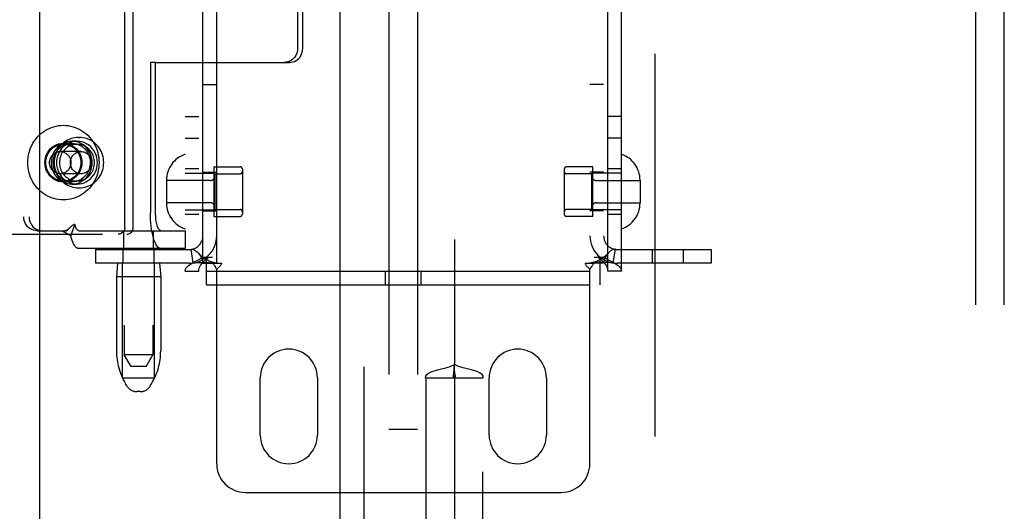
# Model space of a CAD drawing. Header units: inches. Extents: x 0 to 304, y 0 to 196.
# Tile 25 of 129: x 91.48 to 95.78, y 101.77 to 103.92. Entities that reach past the tile are written whole.
import ezdxf

# ---------------------------------------------------------------- set-up
doc = ezdxf.new("R2010")
doc.units = ezdxf.units.IN
doc.header["$LTSCALE"] = 16.696429
doc.header["$MEASUREMENT"] = 0
doc.linetypes.add('HIDDEN', pattern=[0.2, 0.1, -0.1])
for name, color, linetype in [('DEFAULT_2', 8, 'HIDDEN'), ('DOOR_2_ASSEMBLY', 7, 'CONTINUOUS'), ('MAIN_DOOR_ASSEMBLY', 7, 'CONTINUOUS'), ('SUBPANELS', 7, 'CONTINUOUS')]:
    doc.layers.add(name, color=color, linetype=linetype)

msp = doc.modelspace()

# ---------------------------------------------------------------- linework, layer by layer
at = {"layer": 'DEFAULT_2', "color": 8, "linetype": 'HIDDEN'}
for p, q in [((94.2509, 143.8411), (94.2509, 64.8711)), ((93.0904, 107.3801), (93.0904, 102.1301)), ((93.2154, 107.3801), (93.2154, 102.1301)), ((91.9342, 105.9253), (91.9342, 102.4561)), ((92.0592, 105.9253), (92.0592, 102.4561)), ((92.1999, 105.8901), (92.1999, 102.8221)), ((92.2599, 105.8901), (92.2599, 102.8221)), ((94.0459, 102.8221), (94.0459, 105.8901)), ((94.1059, 102.8221), (94.1059, 105.8901)), ((92.2779, 102.8561), (92.2779, 105.8561)), ((92.3379, 102.8561), (92.3379, 105.8561)), ((93.9679, 105.8561), (93.9679, 102.8561)), ((94.0279, 105.8561), (94.0279, 102.8561)), ((91.9369, 103.0126), (91.9369, 105.7026)), ((91.9735, 103.0126), (91.9735, 105.7026)), ((91.4953, 105.6581), (91.4953, 103.0581)), ((91.5181, 105.6581), (91.5181, 103.0581)), ((95.6529, 99.336), (95.6529, 105.5798)), ((95.7779, 99.336), (95.7779, 105.5798)), ((92.6907, 104.2166), (92.6907, 103.7926)), ((92.7135, 103.7926), (92.7135, 104.2166)), ((92.0481, 103.7326), (92.0481, 103.0781)), ((92.0709, 103.7326), (92.0481, 103.7326)), ((92.0709, 103.0781), (92.0709, 103.7326)), ((92.0709, 103.7326), (92.6561, 103.7326)), ((92.2779, 103.6361), (92.3379, 103.6361)), ((94.0279, 103.6361), (93.9679, 103.6361)), ((92.1999, 103.4971), (92.2599, 103.4971)), ((94.1059, 103.4971), (94.0459, 103.4971)), ((91.7276, 103.3886), (91.7048, 103.3886)), ((91.7344, 103.4051), (91.7382, 103.4051)), ((92.1999, 103.4021), (92.2599, 103.4021)), ((94.1059, 103.4021), (94.0459, 103.4021)), ((91.7451, 103.3436), (91.6545, 103.3436)), ((91.7048, 103.3796), (91.6682, 103.3796)), ((91.6682, 103.3751), (91.7276, 103.3751)), ((92.2599, 103.2686), (92.1999, 103.2686)), ((92.3249, 103.2766), (92.3249, 103.0606)), ((92.3249, 103.2766), (92.4399, 103.2766)), ((92.4499, 103.2666), (92.4499, 103.0706)), ((93.8559, 103.2666), (93.8559, 103.0706)), ((93.9809, 103.2766), (93.8659, 103.2766)), ((93.9809, 103.0606), (93.9809, 103.2766)), ((94.1059, 103.2686), (94.0459, 103.2686)), ((91.7451, 103.2466), (91.6545, 103.2466)), ((91.6682, 103.2151), (91.7276, 103.2151)), ((92.1189, 103.2181), (92.1189, 103.1191)), ((92.3099, 103.2171), (92.1189, 103.2171)), ((92.1999, 103.2486), (92.3249, 103.2486)), ((92.2779, 103.2531), (92.3379, 103.2531)), ((92.3299, 103.2466), (92.3299, 103.0906)), ((92.3299, 103.2466), (92.4399, 103.2466)), ((93.9759, 103.2466), (93.8659, 103.2466)), ((94.0279, 103.2531), (93.9679, 103.2531)), ((93.9759, 103.0906), (93.9759, 103.2466)), ((94.1059, 103.2486), (93.9809, 103.2486)), ((93.9959, 103.2171), (94.1869, 103.2171)), ((94.1869, 103.2181), (94.1869, 103.1191)), ((91.7048, 103.2106), (91.6682, 103.2106)), ((91.7048, 103.2016), (91.7276, 103.2016)), ((91.7344, 103.1851), (91.7382, 103.1851)), ((92.3099, 103.1201), (92.1189, 103.1201)), ((92.1999, 103.0886), (92.3249, 103.0886)), ((92.3299, 103.0906), (92.4399, 103.0906)), ((93.9759, 103.0906), (93.8659, 103.0906)), ((94.1059, 103.0886), (93.9809, 103.0886)), ((93.9959, 103.1201), (94.1869, 103.1201)), ((92.2599, 103.0686), (92.1999, 103.0686)), ((92.2779, 103.0841), (92.3379, 103.0841)), ((92.3249, 103.0606), (92.4399, 103.0606)), ((93.9809, 103.0606), (93.8659, 103.0606)), ((94.0279, 103.0841), (93.9679, 103.0841)), ((94.1059, 103.0686), (94.0459, 103.0686)), ((91.695, 103.0096), (91.6944, 103.0091)), ((91.7008, 102.9744), (91.718, 103.0256)), ((90.1688, 102.9826), (91.9448, 102.9826)), ((91.5527, 102.9981), (91.5755, 102.9981)), ((91.5755, 102.9981), (91.6839, 102.9981)), ((91.7357, 102.9981), (92.1997, 102.9981)), ((91.9317, 102.9201), (91.9317, 102.9981)), ((92.0617, 102.9201), (92.0617, 102.9981)), ((92.1997, 102.9981), (92.1997, 102.9201)), ((92.1997, 102.9201), (91.7357, 102.9201)), ((91.8079, 102.9161), (91.8079, 102.8561)), ((91.8079, 102.9161), (92.2179, 102.9161)), ((91.9287, 102.8561), (91.9287, 102.9161)), ((92.0647, 102.8561), (92.0647, 102.9161)), ((92.2357, 102.8575), (92.2268, 102.9168)), ((94.0701, 102.8575), (94.079, 102.9168)), ((94.0879, 102.9161), (94.4979, 102.9161)), ((94.2412, 102.8561), (94.2412, 102.9161)), ((94.3772, 102.8561), (94.3772, 102.9161)), ((94.4979, 102.9161), (94.4979, 102.8561)), ((92.2829, 102.8821), (92.3199, 102.8821)), ((92.2934, 102.7621), (92.2934, 102.8821)), ((93.9859, 102.8821), (94.023, 102.8821)), ((94.0124, 102.7621), (94.0124, 102.8821)), ((92.2179, 102.8561), (91.8079, 102.8561)), ((91.9052, 102.8561), (91.9002, 102.7961)), ((91.9267, 102.3561), (91.9267, 102.8561)), ((92.0667, 102.3561), (92.0667, 102.8561)), ((92.0882, 102.8561), (92.0932, 102.7961)), ((92.2779, 102.8561), (92.3196, 102.8561)), ((92.3196, 102.8561), (92.3588, 102.8561)), ((92.3379, 101.9811), (92.3379, 102.83)), ((93.9471, 102.8561), (93.9862, 102.8561)), ((93.9679, 101.9811), (93.9679, 102.83)), ((94.0279, 102.8561), (93.9862, 102.8561)), ((94.4979, 102.8561), (94.0879, 102.8561)), ((91.9002, 102.7961), (91.9002, 102.4737)), ((92.0932, 102.7961), (91.9002, 102.7961)), ((92.0932, 102.7961), (92.0932, 102.4737)), ((92.1999, 102.8221), (92.2599, 102.8221)), ((92.2934, 102.8221), (94.0124, 102.8221)), ((93.0749, 102.7621), (93.0749, 102.8221)), ((93.2309, 102.7621), (93.2309, 102.8221)), ((94.1059, 102.8221), (94.0459, 102.8221)), ((92.2934, 102.7621), (94.0124, 102.7621)), ((91.9642, 102.4061), (91.9342, 102.4561)), ((92.0592, 102.4561), (91.9342, 102.4561)), ((92.0292, 102.4061), (92.0592, 102.4561)), ((92.0292, 102.4061), (91.9642, 102.4061)), ((91.9267, 102.3561), (92.0667, 102.3561)), ((92.5279, 102.1061), (92.5279, 102.3561)), ((92.7779, 102.3561), (92.7779, 102.1061)), ((93.5279, 102.1061), (93.5279, 102.3561)), ((93.7779, 102.3561), (93.7779, 102.1061)), ((91.9456, 102.3204), (91.9401, 102.3296)), ((92.0477, 102.3204), (92.0533, 102.3296)), ((92.0049, 102.2961), (91.9885, 102.2961)), ((93.2154, 102.1301), (93.0904, 102.1301)), ((92.4629, 101.8561), (93.8429, 101.8561))]:
    msp.add_line(p, q, dxfattribs=at)
for points in [[(92.6907, 103.7926), (92.6902, 103.7847), (92.6888, 103.7771), (92.6863, 103.7697), (92.683, 103.7626), (92.6788, 103.7561), (92.6739, 103.7502), (92.6683, 103.745), (92.662, 103.7407), (92.6553, 103.7372), (92.6482, 103.7347), (92.6409, 103.7332), (92.6333, 103.7326)], [(92.6561, 103.7326), (92.6637, 103.7332), (92.671, 103.7347), (92.6781, 103.7372), (92.6848, 103.7407), (92.6911, 103.745), (92.6967, 103.7502), (92.7017, 103.7561), (92.7058, 103.7626), (92.7091, 103.7697), (92.7116, 103.7771), (92.713, 103.7847), (92.7135, 103.7926)], [(91.5123, 103.2951), (91.5127, 103.3063), (91.5138, 103.3173), (91.5156, 103.3283), (91.5181, 103.3391), (91.5213, 103.3497), (91.5252, 103.3601), (91.5298, 103.3701), (91.535, 103.3798), (91.5409, 103.3891), (91.5473, 103.398), (91.5543, 103.4064), (91.5618, 103.4143), (91.5698, 103.4216), (91.5783, 103.4283), (91.5872, 103.4344), (91.5965, 103.4399), (91.6061, 103.4446), (91.616, 103.4487), (91.6262, 103.4521), (91.6365, 103.4547), (91.647, 103.4566), (91.6576, 103.4577), (91.6682, 103.4581), (91.6789, 103.4577), (91.6894, 103.4566), (91.6999, 103.4547), (91.7103, 103.4521), (91.7204, 103.4487), (91.7303, 103.4446), (91.7399, 103.4399), (91.7492, 103.4344), (91.7581, 103.4283), (91.7666, 103.4216), (91.7746, 103.4143), (91.7821, 103.4064), (91.7891, 103.398), (91.7956, 103.3891), (91.8014, 103.3798), (91.8066, 103.3701), (91.8112, 103.3601), (91.8151, 103.3497), (91.8183, 103.3391), (91.8208, 103.3283), (91.8226, 103.3173), (91.8237, 103.3063), (91.8241, 103.2951)], [(91.7048, 103.3886), (91.6939, 103.3879), (91.6834, 103.3859), (91.6731, 103.3825), (91.6632, 103.3779), (91.654, 103.3721), (91.6455, 103.3651), (91.6378, 103.3571), (91.6312, 103.3482), (91.6256, 103.3386), (91.6212, 103.3283), (91.618, 103.3175), (91.616, 103.3064), (91.6154, 103.2951), (91.616, 103.2839), (91.618, 103.2728), (91.6212, 103.262), (91.6256, 103.2517), (91.6312, 103.242), (91.6378, 103.2331), (91.6455, 103.2251), (91.654, 103.2182), (91.6632, 103.2123), (91.6731, 103.2077), (91.6834, 103.2043), (91.6939, 103.2023), (91.7048, 103.2016)], [(91.7344, 103.4051), (91.7261, 103.4048), (91.7179, 103.4038), (91.7098, 103.4021), (91.7018, 103.3998), (91.694, 103.3968), (91.6864, 103.3932), (91.6791, 103.389), (91.6722, 103.3843), (91.6656, 103.3789), (91.6595, 103.3731), (91.6538, 103.3667), (91.6486, 103.36), (91.644, 103.3528), (91.6399, 103.3452), (91.6364, 103.3374), (91.6334, 103.3292), (91.6312, 103.3209), (91.6295, 103.3124), (91.6285, 103.3038), (91.6282, 103.2951)], [(91.7276, 103.3886), (91.7167, 103.3879), (91.7062, 103.3859), (91.6959, 103.3825), (91.686, 103.3779), (91.6768, 103.3721), (91.6683, 103.3651), (91.6606, 103.3571), (91.654, 103.3482), (91.6484, 103.3386), (91.644, 103.3283), (91.6408, 103.3175), (91.6388, 103.3064), (91.6382, 103.2951), (91.6388, 103.2839), (91.6408, 103.2728), (91.644, 103.262), (91.6484, 103.2517), (91.654, 103.242), (91.6606, 103.2331), (91.6683, 103.2251), (91.6768, 103.2182), (91.686, 103.2123), (91.6959, 103.2077), (91.7062, 103.2043), (91.7167, 103.2023), (91.7276, 103.2016)], [(91.7048, 103.2016), (91.7156, 103.2023), (91.7262, 103.2043), (91.7365, 103.2077), (91.7463, 103.2123), (91.7556, 103.2182), (91.7641, 103.2251), (91.7717, 103.2331), (91.7783, 103.242), (91.7839, 103.2517), (91.7884, 103.262), (91.7916, 103.2728), (91.7935, 103.2839), (91.7942, 103.2951), (91.7935, 103.3064), (91.7916, 103.3175), (91.7884, 103.3283), (91.7839, 103.3386), (91.7783, 103.3482), (91.7717, 103.3571), (91.7641, 103.3651), (91.7556, 103.3721), (91.7463, 103.3779), (91.7365, 103.3825), (91.7262, 103.3859), (91.7156, 103.3879), (91.7048, 103.3886)], [(91.7276, 103.2016), (91.7384, 103.2023), (91.749, 103.2043), (91.7593, 103.2077), (91.7691, 103.2123), (91.7784, 103.2182), (91.7869, 103.2251), (91.7945, 103.2331), (91.8012, 103.242), (91.8067, 103.2517), (91.8112, 103.262), (91.8144, 103.2728), (91.8163, 103.2839), (91.817, 103.2951), (91.8163, 103.3064), (91.8144, 103.3175), (91.8112, 103.3283), (91.8067, 103.3386), (91.8012, 103.3482), (91.7945, 103.3571), (91.7869, 103.3651), (91.7784, 103.3721), (91.7691, 103.3779), (91.7593, 103.3825), (91.749, 103.3859), (91.7384, 103.3879), (91.7276, 103.3886)], [(91.8445, 103.2951), (91.8441, 103.3038), (91.8431, 103.3124), (91.8415, 103.3209), (91.8392, 103.3293), (91.8363, 103.3374), (91.8328, 103.3452), (91.8287, 103.3528), (91.824, 103.36), (91.8189, 103.3668), (91.8132, 103.3731), (91.8071, 103.3789), (91.8005, 103.3843), (91.7936, 103.389), (91.7863, 103.3932), (91.7787, 103.3968), (91.7709, 103.3998), (91.7629, 103.4021), (91.7548, 103.4038), (91.7465, 103.4048), (91.7382, 103.4051)], [(91.6682, 103.2106), (91.6576, 103.2114), (91.6473, 103.2135), (91.6373, 103.2171), (91.6278, 103.222), (91.619, 103.2281), (91.6111, 103.2354), (91.6041, 103.2437), (91.5982, 103.2529), (91.5936, 103.2628), (91.5902, 103.2733), (91.5881, 103.2841), (91.5874, 103.2951), (91.5881, 103.3062), (91.5902, 103.317), (91.5936, 103.3275), (91.5982, 103.3374), (91.6041, 103.3466), (91.6111, 103.3549), (91.619, 103.3622), (91.6278, 103.3683), (91.6373, 103.3732), (91.6473, 103.3768), (91.6576, 103.3789), (91.6682, 103.3796)], [(91.5917, 103.2951), (91.592, 103.3021), (91.5929, 103.309), (91.5943, 103.3158), (91.5963, 103.3225), (91.5989, 103.3289), (91.602, 103.3351), (91.6055, 103.341), (91.6096, 103.3466), (91.6141, 103.3517), (91.619, 103.3564), (91.6243, 103.3607), (91.63, 103.3644), (91.6359, 103.3676), (91.642, 103.3703), (91.6484, 103.3724), (91.6549, 103.3739), (91.6615, 103.3748), (91.6682, 103.3751)], [(91.6081, 103.2951), (91.6083, 103.2996), (91.6089, 103.304), (91.6099, 103.3084), (91.6112, 103.3126), (91.613, 103.3167), (91.615, 103.3207), (91.6175, 103.3244), (91.6202, 103.3278), (91.6232, 103.331), (91.6265, 103.3338), (91.6301, 103.3364), (91.6338, 103.3385), (91.6377, 103.3404), (91.6418, 103.3418), (91.646, 103.3428), (91.6502, 103.3434), (91.6545, 103.3436)], [(91.7048, 103.2106), (91.6941, 103.2114), (91.6838, 103.2135), (91.6738, 103.2171), (91.6644, 103.222), (91.6556, 103.2281), (91.6476, 103.2354), (91.6407, 103.2437), (91.6348, 103.2529), (91.6301, 103.2628), (91.6267, 103.2733), (91.6247, 103.2841), (91.624, 103.2951), (91.6247, 103.3062), (91.6267, 103.317), (91.6301, 103.3275), (91.6348, 103.3374), (91.6407, 103.3466), (91.6476, 103.3549), (91.6556, 103.3622), (91.6644, 103.3683), (91.6738, 103.3732), (91.6838, 103.3768), (91.6941, 103.3789), (91.7048, 103.3796)], [(91.7276, 103.3751), (91.7212, 103.3749), (91.715, 103.374), (91.7088, 103.3727), (91.7027, 103.3708), (91.6968, 103.3684), (91.6912, 103.3655), (91.6857, 103.3621), (91.6806, 103.3583), (91.6758, 103.354), (91.6713, 103.3493), (91.6672, 103.3443), (91.6635, 103.3389), (91.6603, 103.3332), (91.6575, 103.3273), (91.6552, 103.3211), (91.6534, 103.3148), (91.6521, 103.3083), (91.6513, 103.3018), (91.6511, 103.2951)], [(91.6545, 103.3436), (91.6588, 103.3434), (91.663, 103.3428), (91.6672, 103.3418), (91.6712, 103.3404), (91.6751, 103.3385), (91.6789, 103.3364), (91.6824, 103.3338), (91.6857, 103.331), (91.6887, 103.3278), (91.6915, 103.3244), (91.6939, 103.3207), (91.696, 103.3167), (91.6977, 103.3126), (91.6991, 103.3084), (91.7001, 103.304), (91.7007, 103.2996), (91.7009, 103.2951)], [(91.6682, 103.3796), (91.6789, 103.3789), (91.6891, 103.3768), (91.6991, 103.3732), (91.7086, 103.3683), (91.7174, 103.3622), (91.7254, 103.3549), (91.7323, 103.3466), (91.7382, 103.3374), (91.7429, 103.3275), (91.7463, 103.317), (91.7483, 103.3062), (91.749, 103.2951), (91.7483, 103.2841), (91.7463, 103.2733), (91.7429, 103.2628), (91.7382, 103.2529), (91.7323, 103.2437), (91.7254, 103.2354), (91.7174, 103.2281), (91.7086, 103.222), (91.6991, 103.2171), (91.6891, 103.2135), (91.6789, 103.2114), (91.6682, 103.2106)], [(91.6682, 103.3751), (91.6749, 103.3748), (91.6815, 103.3739), (91.688, 103.3724), (91.6944, 103.3703), (91.7005, 103.3676), (91.7065, 103.3644), (91.7121, 103.3607), (91.7174, 103.3564), (91.7223, 103.3517), (91.7268, 103.3466), (91.7309, 103.341), (91.7345, 103.3351), (91.7375, 103.3289), (91.7401, 103.3225), (91.7421, 103.3158), (91.7436, 103.309), (91.7444, 103.3021), (91.7447, 103.2951)], [(91.6987, 103.2951), (91.6989, 103.2996), (91.6995, 103.304), (91.7005, 103.3084), (91.7019, 103.3126), (91.7036, 103.3167), (91.7057, 103.3207), (91.7081, 103.3244), (91.7108, 103.3278), (91.7139, 103.331), (91.7172, 103.3338), (91.7207, 103.3364), (91.7244, 103.3385), (91.7284, 103.3404), (91.7324, 103.3418), (91.7366, 103.3428), (91.7408, 103.3434), (91.7451, 103.3436)], [(91.7048, 103.3796), (91.7154, 103.3789), (91.7257, 103.3768), (91.7357, 103.3732), (91.7452, 103.3683), (91.7539, 103.3622), (91.7619, 103.3549), (91.7689, 103.3466), (91.7747, 103.3374), (91.7794, 103.3275), (91.7828, 103.317), (91.7849, 103.3062), (91.7856, 103.2951), (91.7849, 103.2841), (91.7828, 103.2733), (91.7794, 103.2628), (91.7747, 103.2529), (91.7689, 103.2437), (91.7619, 103.2354), (91.7539, 103.2281), (91.7452, 103.222), (91.7357, 103.2171), (91.7257, 103.2135), (91.7154, 103.2114), (91.7048, 103.2106)], [(91.8041, 103.2951), (91.8038, 103.3018), (91.803, 103.3083), (91.8017, 103.3148), (91.7999, 103.3211), (91.7976, 103.3273), (91.7948, 103.3332), (91.7916, 103.3389), (91.7879, 103.3443), (91.7839, 103.3493), (91.7794, 103.354), (91.7746, 103.3583), (91.7694, 103.3621), (91.764, 103.3655), (91.7583, 103.3684), (91.7524, 103.3708), (91.7463, 103.3727), (91.7402, 103.374), (91.7339, 103.3749), (91.7276, 103.3751)], [(91.7451, 103.3436), (91.7494, 103.3434), (91.7536, 103.3428), (91.7578, 103.3418), (91.7619, 103.3404), (91.7658, 103.3385), (91.7695, 103.3364), (91.7731, 103.3338), (91.7764, 103.331), (91.7794, 103.3278), (91.7821, 103.3244), (91.7845, 103.3207), (91.7866, 103.3167), (91.7884, 103.3126), (91.7897, 103.3084), (91.7907, 103.304), (91.7913, 103.2996), (91.7915, 103.2951)], [(91.8241, 103.2951), (91.8237, 103.284), (91.8226, 103.2729), (91.8208, 103.262), (91.8183, 103.2512), (91.8151, 103.2405), (91.8112, 103.2302), (91.8066, 103.2201), (91.8014, 103.2104), (91.7956, 103.2011), (91.7891, 103.1923), (91.7821, 103.1839), (91.7746, 103.176), (91.7666, 103.1687), (91.7581, 103.162), (91.7492, 103.1559), (91.7399, 103.1504), (91.7303, 103.1456), (91.7204, 103.1415), (91.7103, 103.1382), (91.6999, 103.1355), (91.6894, 103.1336), (91.6789, 103.1325), (91.6682, 103.1321), (91.6576, 103.1325), (91.647, 103.1336), (91.6365, 103.1355), (91.6262, 103.1382), (91.616, 103.1415), (91.6061, 103.1456), (91.5965, 103.1504), (91.5872, 103.1559), (91.5783, 103.162), (91.5698, 103.1687), (91.5618, 103.176), (91.5543, 103.1839), (91.5473, 103.1923), (91.5409, 103.2011), (91.535, 103.2104), (91.5298, 103.2201), (91.5252, 103.2302), (91.5213, 103.2405), (91.5181, 103.2512), (91.5156, 103.262), (91.5138, 103.2729), (91.5127, 103.284), (91.5123, 103.2951)], [(91.6682, 103.2151), (91.6615, 103.2154), (91.6549, 103.2163), (91.6484, 103.2179), (91.642, 103.22), (91.6359, 103.2226), (91.63, 103.2258), (91.6243, 103.2296), (91.619, 103.2338), (91.6141, 103.2386), (91.6096, 103.2437), (91.6055, 103.2492), (91.602, 103.2551), (91.5989, 103.2613), (91.5963, 103.2678), (91.5943, 103.2744), (91.5929, 103.2812), (91.592, 103.2881), (91.5917, 103.2951)], [(91.6545, 103.2466), (91.6502, 103.2468), (91.646, 103.2475), (91.6418, 103.2485), (91.6377, 103.2499), (91.6338, 103.2517), (91.6301, 103.2539), (91.6265, 103.2564), (91.6232, 103.2593), (91.6202, 103.2625), (91.6175, 103.2659), (91.615, 103.2696), (91.613, 103.2735), (91.6112, 103.2776), (91.6099, 103.2819), (91.6089, 103.2862), (91.6083, 103.2906), (91.6081, 103.2951)], [(91.6282, 103.2951), (91.6285, 103.2865), (91.6295, 103.2778), (91.6312, 103.2693), (91.6335, 103.261), (91.6364, 103.2529), (91.6399, 103.245), (91.644, 103.2375), (91.6486, 103.2303), (91.6538, 103.2235), (91.6595, 103.2172), (91.6656, 103.2113), (91.6722, 103.206), (91.6791, 103.2012), (91.6864, 103.197), (91.6939, 103.1934), (91.7017, 103.1905), (91.7097, 103.1881), (91.7179, 103.1865), (91.7261, 103.1855), (91.7344, 103.1851)], [(91.6511, 103.2951), (91.6513, 103.2885), (91.6521, 103.282), (91.6534, 103.2755), (91.6552, 103.2692), (91.6575, 103.263), (91.6603, 103.2571), (91.6635, 103.2514), (91.6672, 103.246), (91.6713, 103.2409), (91.6758, 103.2363), (91.6806, 103.232), (91.6857, 103.2282), (91.6912, 103.2248), (91.6968, 103.2219), (91.7027, 103.2195), (91.7088, 103.2176), (91.715, 103.2162), (91.7212, 103.2154), (91.7276, 103.2151)], [(91.7009, 103.2951), (91.7007, 103.2906), (91.7001, 103.2862), (91.6991, 103.2819), (91.6977, 103.2776), (91.696, 103.2735), (91.6939, 103.2696), (91.6915, 103.2659), (91.6887, 103.2625), (91.6857, 103.2593), (91.6824, 103.2564), (91.6789, 103.2539), (91.6751, 103.2517), (91.6712, 103.2499), (91.6672, 103.2485), (91.663, 103.2475), (91.6588, 103.2468), (91.6545, 103.2466)], [(91.7447, 103.2951), (91.7444, 103.2881), (91.7436, 103.2812), (91.7421, 103.2744), (91.7401, 103.2678), (91.7375, 103.2613), (91.7345, 103.2551), (91.7309, 103.2492), (91.7268, 103.2437), (91.7223, 103.2386), (91.7174, 103.2338), (91.7121, 103.2296), (91.7065, 103.2258), (91.7005, 103.2226), (91.6944, 103.22), (91.688, 103.2179), (91.6815, 103.2163), (91.6749, 103.2154), (91.6682, 103.2151)], [(91.7451, 103.2466), (91.7408, 103.2468), (91.7366, 103.2475), (91.7324, 103.2485), (91.7284, 103.2499), (91.7244, 103.2517), (91.7207, 103.2539), (91.7172, 103.2564), (91.7139, 103.2593), (91.7108, 103.2625), (91.7081, 103.2659), (91.7057, 103.2696), (91.7036, 103.2735), (91.7019, 103.2776), (91.7005, 103.2819), (91.6995, 103.2862), (91.6989, 103.2906), (91.6987, 103.2951)], [(91.7276, 103.2151), (91.7339, 103.2154), (91.7402, 103.2162), (91.7463, 103.2176), (91.7524, 103.2195), (91.7583, 103.2219), (91.764, 103.2248), (91.7694, 103.2282), (91.7746, 103.232), (91.7794, 103.2363), (91.7839, 103.2409), (91.7879, 103.246), (91.7916, 103.2514), (91.7948, 103.2571), (91.7976, 103.263), (91.7999, 103.2692), (91.8017, 103.2755), (91.803, 103.282), (91.8038, 103.2885), (91.8041, 103.2951)], [(91.7382, 103.1851), (91.7465, 103.1855), (91.7548, 103.1865), (91.7629, 103.1881), (91.7709, 103.1905), (91.7787, 103.1934), (91.7863, 103.197), (91.7936, 103.2012), (91.8005, 103.206), (91.807, 103.2113), (91.8132, 103.2172), (91.8189, 103.2235), (91.8241, 103.2303), (91.8287, 103.2375), (91.8328, 103.245), (91.8363, 103.2529), (91.8392, 103.261), (91.8415, 103.2694), (91.8431, 103.2779), (91.8441, 103.2865), (91.8445, 103.2951)], [(91.7915, 103.2951), (91.7913, 103.2906), (91.7907, 103.2862), (91.7897, 103.2819), (91.7884, 103.2776), (91.7866, 103.2735), (91.7845, 103.2696), (91.7821, 103.2659), (91.7794, 103.2625), (91.7764, 103.2593), (91.7731, 103.2564), (91.7695, 103.2539), (91.7658, 103.2517), (91.7619, 103.2499), (91.7578, 103.2485), (91.7536, 103.2475), (91.7494, 103.2468), (91.7451, 103.2466)], [(91.5527, 102.9981), (91.5452, 102.9987), (91.5379, 103.0002), (91.5308, 103.0027), (91.524, 103.0062), (91.5178, 103.0105), (91.5121, 103.0157), (91.5072, 103.0216), (91.503, 103.0281), (91.4997, 103.0352), (91.4973, 103.0426), (91.4958, 103.0502), (91.4953, 103.0581)], [(91.5181, 103.0581), (91.5186, 103.0502), (91.5201, 103.0426), (91.5225, 103.0352), (91.5258, 103.0281), (91.53, 103.0216), (91.5349, 103.0157), (91.5406, 103.0105), (91.5468, 103.0062), (91.5536, 103.0027), (91.5607, 103.0002), (91.568, 102.9987), (91.5755, 102.9981)], [(92.0943, 102.9201), (92.0897, 102.9209), (92.0853, 102.9232), (92.0809, 102.9269), (92.0766, 102.9322), (92.0725, 102.9388), (92.0686, 102.9468), (92.065, 102.956), (92.0616, 102.9664), (92.0586, 102.9779), (92.0559, 102.9903), (92.0535, 103.0037), (92.0516, 103.0177), (92.0501, 103.0323), (92.049, 103.0473), (92.0483, 103.0626), (92.0481, 103.0781)], [(92.0943, 102.9981), (92.092, 102.9985), (92.0897, 102.9997), (92.0875, 103.0016), (92.0853, 103.0042), (92.0832, 103.0076), (92.0813, 103.0116), (92.0794, 103.0163), (92.0777, 103.0216), (92.0762, 103.0274), (92.0748, 103.0337), (92.0736, 103.0404), (92.0727, 103.0475), (92.0719, 103.0549), (92.0713, 103.0625), (92.071, 103.0703), (92.0709, 103.0781)], [(91.695, 103.0096), (91.6924, 103.0071), (91.69, 103.0051), (91.6876, 103.0033), (91.6852, 103.0017), (91.6828, 103.0004), (91.6802, 102.9994), (91.6776, 102.9986), (91.6747, 102.9982), (91.6731, 102.9981)], [(91.6944, 103.0091), (91.6878, 103.0021), (91.6858, 103), (91.6839, 102.9981)], [(91.718, 103.0256), (91.7159, 103.025), (91.7138, 103.0243), (91.7117, 103.0233), (91.7096, 103.0221), (91.7073, 103.0207), (91.7051, 103.019), (91.703, 103.0173), (91.7009, 103.0155), (91.6988, 103.0135), (91.6966, 103.0113), (91.695, 103.0096)], [(91.7357, 102.9981), (91.7336, 102.9984), (91.7317, 102.9993), (91.7297, 103.0007), (91.7278, 103.0028), (91.726, 103.0053), (91.7242, 103.0084), (91.7225, 103.012), (91.7209, 103.0161), (91.7194, 103.0206), (91.718, 103.0256)], [(91.9369, 103.0126), (91.9366, 103.0079), (91.9355, 103.0034), (91.9338, 102.999), (91.9315, 102.995), (91.9285, 102.9914), (91.9251, 102.9884), (91.9213, 102.9859), (91.9171, 102.9841), (91.9128, 102.983), (91.9082, 102.9826)], [(91.9448, 102.9826), (91.9493, 102.983), (91.9537, 102.9841), (91.9578, 102.9859), (91.9617, 102.9884), (91.9651, 102.9914), (91.968, 102.995), (91.9704, 102.999), (91.9721, 103.0034), (91.9731, 103.0079), (91.9735, 103.0126)], [(91.7008, 102.9744), (91.6979, 102.9768), (91.6949, 102.9789), (91.6918, 102.9809), (91.6888, 102.9826), (91.6857, 102.9841), (91.6828, 102.9855), (91.6799, 102.9869), (91.6771, 102.9882), (91.6741, 102.9897), (91.6712, 102.9912), (91.6683, 102.9929), (91.6656, 102.9947), (91.6632, 102.9964), (91.6611, 102.9981)], [(91.7357, 102.9201), (91.7317, 102.9207), (91.7278, 102.9224), (91.7239, 102.9253), (91.7202, 102.9293), (91.7165, 102.9343), (91.713, 102.9404), (91.7096, 102.9476), (91.7065, 102.9556), (91.7035, 102.9645), (91.7008, 102.9744)], [(92.2268, 102.9168), (92.2303, 102.917), (92.2344, 102.9164), (92.239, 102.9148), (92.2439, 102.9122), (92.2489, 102.9087), (92.2538, 102.9043), (92.2579, 102.9001)], [(94.079, 102.9168), (94.0755, 102.917), (94.0715, 102.9164), (94.0669, 102.9148), (94.062, 102.9122), (94.057, 102.9087), (94.0521, 102.9043), (94.048, 102.9001)], [(92.1999, 102.8221), (92.2009, 102.8281), (92.2037, 102.8341), (92.2084, 102.8401), (92.2148, 102.8461), (92.2229, 102.8521), (92.2325, 102.8581), (92.2434, 102.8641), (92.2556, 102.8701), (92.2689, 102.8761), (92.2829, 102.8821)], [(92.2579, 102.9001), (92.2584, 102.8994), (92.2628, 102.894), (92.2669, 102.888), (92.2706, 102.8817), (92.2737, 102.8749), (92.276, 102.8683), (92.2774, 102.862), (92.2779, 102.8561)], [(92.3349, 102.8568), (92.3318, 102.8573), (92.3284, 102.858), (92.3248, 102.8588), (92.3211, 102.8598), (92.3173, 102.861), (92.3133, 102.8623), (92.3093, 102.8638), (92.3052, 102.8655), (92.3011, 102.8674), (92.297, 102.8695), (92.2929, 102.8717), (92.2888, 102.8741), (92.2847, 102.8767), (92.2806, 102.8796), (92.2765, 102.8826), (92.2725, 102.8858), (92.2685, 102.8893), (92.2645, 102.8931), (92.2606, 102.8971), (92.2579, 102.9001)], [(92.2599, 102.8221), (92.2604, 102.8281), (92.2618, 102.8341), (92.2641, 102.8401), (92.2674, 102.8461), (92.2714, 102.8521), (92.2762, 102.8581), (92.2817, 102.8641), (92.2878, 102.8701), (92.2944, 102.8761), (92.3014, 102.8821)], [(94.048, 102.9001), (94.0452, 102.897), (94.0412, 102.893), (94.0373, 102.8892), (94.0332, 102.8857), (94.0292, 102.8825), (94.0251, 102.8794), (94.021, 102.8766), (94.0169, 102.874), (94.0127, 102.8715), (94.0085, 102.8693), (94.0044, 102.8672), (94.0003, 102.8654), (93.9962, 102.8637), (93.9922, 102.8622), (93.9882, 102.8609), (93.9844, 102.8597), (93.9808, 102.8587), (93.9772, 102.8579), (93.9739, 102.8573), (93.9708, 102.8568), (93.9697, 102.8566)], [(94.0045, 102.8821), (94.0115, 102.8761), (94.0181, 102.8701), (94.0242, 102.8641), (94.0297, 102.8581), (94.0345, 102.8521), (94.0385, 102.8461), (94.0417, 102.8401), (94.044, 102.8341), (94.0455, 102.8281), (94.0459, 102.8221)], [(94.023, 102.8821), (94.037, 102.8761), (94.0502, 102.8701), (94.0624, 102.8641), (94.0734, 102.8581), (94.083, 102.8521), (94.0911, 102.8461), (94.0975, 102.8401), (94.1022, 102.8341), (94.105, 102.8281), (94.1059, 102.8221)], [(94.048, 102.9001), (94.0474, 102.8994), (94.0431, 102.894), (94.039, 102.888), (94.0353, 102.8817), (94.0322, 102.8749), (94.0298, 102.8683), (94.0284, 102.862), (94.0279, 102.8561)], [(92.2357, 102.8575), (92.2442, 102.8585), (92.2532, 102.8591), (92.2622, 102.8595), (92.2709, 102.8596), (92.2792, 102.8596), (92.2868, 102.8595), (92.2938, 102.8594), (92.3003, 102.8591), (92.3064, 102.8589), (92.3122, 102.8586), (92.3177, 102.8583), (92.3227, 102.8579), (92.3271, 102.8576), (92.3309, 102.8572), (92.3339, 102.8569), (92.3355, 102.8567)], [(92.3196, 102.8561), (92.3218, 102.8537), (92.3237, 102.8515), (92.3253, 102.8494), (92.3268, 102.8473), (92.3281, 102.8453), (92.3294, 102.8433)], [(92.3294, 102.8433), (92.3319, 102.8392), (92.3333, 102.8369), (92.3348, 102.8345), (92.3364, 102.8322), (92.3379, 102.83)], [(92.3349, 102.8568), (92.3361, 102.8566), (92.3375, 102.8563), (92.3379, 102.8561)], [(92.3488, 102.8407), (92.3444, 102.8367), (92.3421, 102.8345), (92.3399, 102.8323), (92.3379, 102.83)], [(92.3588, 102.8561), (92.3582, 102.8538), (92.3573, 102.8514), (92.356, 102.849), (92.3544, 102.8467), (92.3527, 102.8446), (92.3509, 102.8426), (92.3488, 102.8407)], [(93.9471, 102.8561), (93.9477, 102.8538), (93.9485, 102.8514), (93.9498, 102.849), (93.9514, 102.8466), (93.9531, 102.8446), (93.955, 102.8426), (93.957, 102.8407), (93.9615, 102.8367)], [(93.9615, 102.8367), (93.9638, 102.8345), (93.9659, 102.8323), (93.9679, 102.83)], [(93.9697, 102.8566), (93.9684, 102.8563), (93.9679, 102.8561)], [(93.974, 102.8392), (93.9726, 102.837), (93.971, 102.8346), (93.9695, 102.8322), (93.9679, 102.83)], [(94.0701, 102.8575), (94.0616, 102.8585), (94.0527, 102.8591), (94.0437, 102.8595), (94.0349, 102.8596), (94.0267, 102.8596), (94.0191, 102.8595), (94.0121, 102.8594), (94.0056, 102.8591), (93.9995, 102.8589), (93.9937, 102.8586), (93.9882, 102.8583), (93.9832, 102.8579), (93.9787, 102.8576), (93.9749, 102.8572), (93.9719, 102.8569), (93.9703, 102.8567)], [(93.9862, 102.8561), (93.9841, 102.8537), (93.9822, 102.8515), (93.9805, 102.8493), (93.9791, 102.8473), (93.9777, 102.8453), (93.9765, 102.8433), (93.974, 102.8392)]]:
    msp.add_lwpolyline(points, dxfattribs=at)
for centre, radius, start, end in [((92.2389, 103.2181), 0.12, 108.9656, 180), ((94.0669, 103.2181), 0.12, 0, 71.0344), ((92.4399, 103.2666), 0.01, 0, 90), ((92.4399, 103.2566), 0.01, 270, 360), ((93.8659, 103.2666), 0.01, 90, 180), ((93.8659, 103.2566), 0.01, 180, 270), ((92.3099, 103.2371), 0.02, 270, 360), ((93.9959, 103.2371), 0.02, 180, 270), ((92.2389, 103.1191), 0.12, 180, 251.0344), ((92.3099, 103.1001), 0.02, 0, 90), ((92.4399, 103.0806), 0.01, 0, 90), ((93.8659, 103.0806), 0.01, 90, 180), ((93.9959, 103.1001), 0.02, 90, 180), ((94.0669, 103.1191), 0.12, 288.9656, 360), ((92.4399, 103.0706), 0.01, 270, 360), ((93.8659, 103.0706), 0.01, 180, 270), ((92.2179, 102.9761), 0.12, 270, 360), ((92.2179, 102.9761), 0.06, 270, 360), ((94.0879, 102.9761), 0.12, 180, 270), ((94.0879, 102.9761), 0.06, 180, 270), ((92.1802, 102.4737), 0.28, 180, 210.9637), ((91.8132, 102.4737), 0.28, 329.0363, 360), ((92.6529, 102.3561), 0.125, 0, 180), ((93.6529, 102.3561), 0.125, 0, 180), ((91.9885, 102.3461), 0.05, 210.9637, 270), ((92.0049, 102.3461), 0.05, 270, 329.0363), ((92.6529, 102.1061), 0.125, 180, 360), ((93.6529, 102.1061), 0.125, 180, 360), ((92.4629, 101.9811), 0.125, 180, 270), ((93.8429, 101.9811), 0.125, 270, 360)]:
    msp.add_arc(centre, radius, start, end, dxfattribs=at)
at = {"layer": 'DOOR_2_ASSEMBLY', "color": 3, "linetype": 'Continuous'}
msp.add_line((91.5634, 144.5021), (91.5634, 64.2101), dxfattribs=at)
at = {"layer": 'MAIN_DOOR_ASSEMBLY', "color": 8, "linetype": 'HIDDEN'}
msp.add_line((92.9799, 115.7611), (92.9799, 92.9511), dxfattribs=at)
at = {"layer": 'MAIN_DOOR_ASSEMBLY', "color": 3, "linetype": 'Continuous'}
msp.add_line((92.8759, 115.6061), (92.8759, 93.1061), dxfattribs=at)
at = {"layer": 'SUBPANELS', "color": 8, "linetype": 'HIDDEN'}
for p, q in [((93.3759, 106.2987), (93.3759, 102.4135)), ((93.2502, 102.3561), (93.3744, 102.3561)), ((93.2509, 102.3561), (93.2509, 86.9186)), ((93.3718, 102.3626), (93.3751, 102.363)), ((93.3744, 102.3561), (93.3775, 102.3561)), ((93.3777, 102.363), (93.3759, 102.3631)), ((93.3759, 102.3631), (93.3801, 102.3626)), ((93.3759, 102.3561), (93.3759, 86.9186)), ((93.3775, 102.3561), (93.5017, 102.3561)), ((93.5009, 86.9186), (93.5009, 102.3561))]:
    msp.add_line(p, q, dxfattribs=at)
for points in [[(93.2502, 102.3561), (93.2507, 102.364), (93.255, 102.3708), (93.263, 102.3769), (93.2742, 102.3822), (93.2872, 102.3866), (93.3021, 102.3909), (93.3194, 102.3953), (93.338, 102.4003), (93.3572, 102.4062), (93.3759, 102.4135)], [(93.3708, 102.3635), (93.3709, 102.3637), (93.3712, 102.3643), (93.3716, 102.3653), (93.3721, 102.367), (93.3727, 102.3698), (93.3734, 102.3741), (93.3741, 102.3804), (93.3748, 102.3891), (93.3755, 102.4), (93.3759, 102.4135)], [(93.5017, 102.3561), (93.5012, 102.364), (93.4969, 102.3708), (93.4889, 102.3769), (93.4777, 102.3822), (93.4647, 102.3866), (93.4497, 102.3909), (93.4325, 102.3953), (93.4139, 102.4003), (93.3947, 102.4062), (93.3759, 102.4135)], [(93.381, 102.3635), (93.381, 102.3637), (93.3807, 102.3643), (93.3803, 102.3653), (93.3798, 102.367), (93.3791, 102.3698), (93.3784, 102.3741), (93.3777, 102.3804), (93.377, 102.3891), (93.3764, 102.4), (93.3759, 102.4135)], [(93.3712, 102.3627), (93.371, 102.363), (93.3708, 102.3634), (93.3708, 102.3635)], [(93.3744, 102.3561), (93.3726, 102.3601), (93.3715, 102.3621), (93.3712, 102.3627)], [(93.3751, 102.363), (93.3757, 102.3631), (93.376, 102.3631), (93.3757, 102.3631), (93.3751, 102.363), (93.3741, 102.363)], [(93.3775, 102.3561), (93.3792, 102.3601), (93.3803, 102.3621), (93.3807, 102.3627)], [(93.3807, 102.3627), (93.3809, 102.363), (93.3811, 102.3634), (93.381, 102.3635)]]:
    msp.add_lwpolyline(points, dxfattribs=at)

doc.saveas('drawing.dxf')
